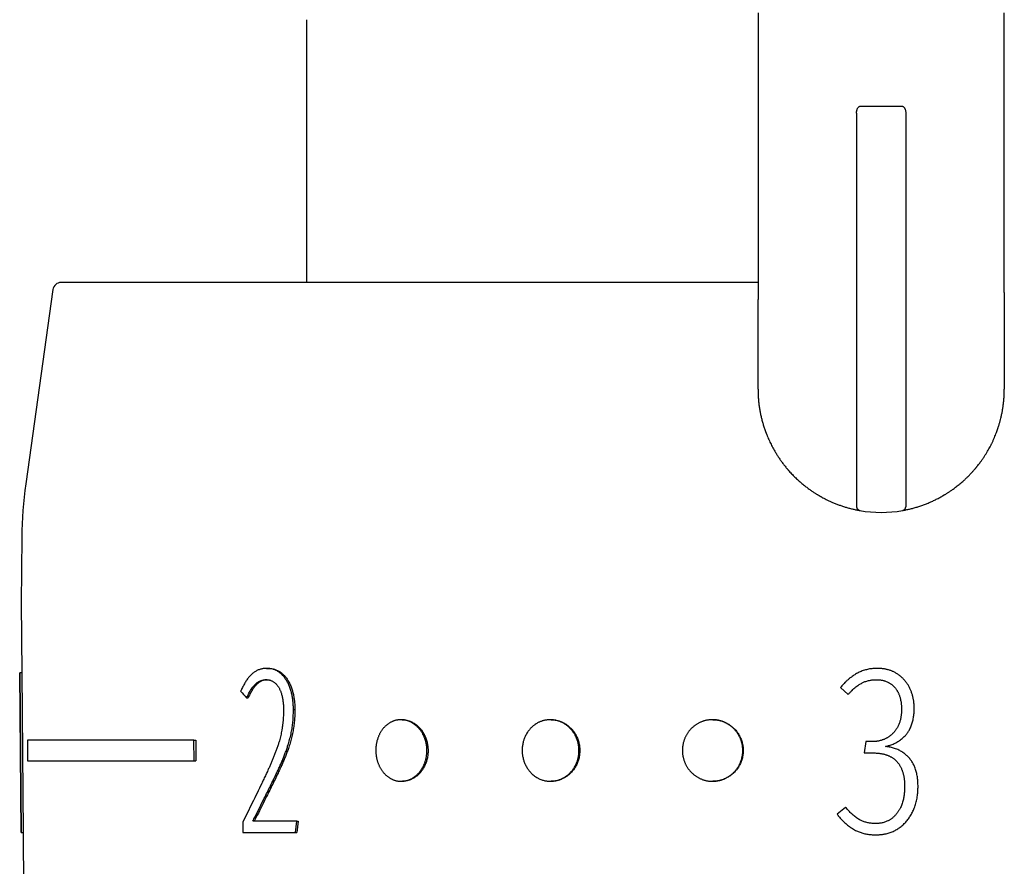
# Model space of a CAD drawing. Header units: millimetres. Extents: x 8 to 399, y 12 to 198.
# Tile 17 of 53: x 192 to 216, y 63 to 83. Entities that reach past the tile are written whole.
import ezdxf

# ---------------------------------------------------------------- set-up
doc = ezdxf.new("R2010")
doc.units = ezdxf.units.MM

msp = doc.modelspace()

# ---------------------------------------------------------------- linework, layer by layer
at = {"color": 7, "linetype": 'Continuous', "lineweight": 30}
for p, q in [((209.963, 83.316), (209.963, 76.505)), ((215.963, 76.505), (215.963, 83.316)), ((198.963, 83.149), (198.963, 76.749)), ((212.363, 80.869), (212.363, 80.6)), ((212.963, 81.039), (212.463, 81.039)), ((213.463, 81.039), (212.963, 81.039)), ((213.563, 80.869), (213.563, 80.6)), ((212.363, 80.6), (212.363, 76.557)), ((213.563, 80.6), (213.563, 76.557)), ((192.788, 76.577), (192.123, 71.846)), ((209.962, 76.749), (192.986, 76.749)), ((209.963, 74.149), (209.963, 76.338)), ((212.363, 76.37), (212.363, 71.394)), ((213.563, 76.37), (213.563, 71.394)), ((215.963, 76.338), (215.963, 74.149)), ((213.563, 71.293), (213.562, 71.285)), ((192.026, 70.541), (192.013, 68.949)), ((192.013, 68.949), (192.027, 67.241)), ((191.977, 67.241), (192.011, 63.349)), ((191.979, 67.241), (191.977, 67.241)), ((192.013, 63.349), (191.979, 67.241)), ((192.029, 67.241), (191.979, 67.241)), ((192.029, 67.241), (192.063, 63.349)), ((197.992, 67.349), (198.027, 67.349)), ((211.969, 66.883), (212.157, 66.716)), ((197.505, 66.63), (197.541, 66.63)), ((198.646, 66.349), (198.681, 66.349)), ((201.292, 66.099), (201.264, 66.099)), ((204.921, 66.099), (204.902, 66.099)), ((208.862, 66.099), (208.853, 66.099)), ((192.165, 65.599), (192.17, 65.099)), ((196.219, 65.599), (192.165, 65.599)), ((196.224, 65.099), (196.219, 65.599)), ((196.219, 65.599), (196.267, 65.599)), ((196.267, 65.599), (196.271, 65.099)), ((212.588, 65.566), (212.548, 65.29)), ((212.746, 65.566), (212.588, 65.566)), ((212.548, 65.29), (212.763, 65.29)), ((192.17, 65.099), (196.224, 65.099)), ((196.224, 65.099), (196.271, 65.099)), ((201.271, 64.599), (201.299, 64.599)), ((204.907, 64.599), (204.926, 64.599)), ((208.855, 64.599), (208.865, 64.599)), ((212.098, 63.964), (211.888, 63.799)), ((197.414, 63.608), (197.416, 63.349)), ((198.727, 63.625), (197.655, 63.625)), ((198.694, 63.349), (198.727, 63.625)), ((198.727, 63.625), (198.763, 63.625)), ((198.763, 63.625), (198.73, 63.349)), ((192.011, 63.349), (192.013, 63.349)), ((192.013, 63.349), (192.063, 63.349)), ((192.061, 63.349), (192.156, 52.464)), ((197.416, 63.349), (198.694, 63.349)), ((198.694, 63.349), (198.73, 63.349))]:
    msp.add_line(p, q, dxfattribs=at)
for centre, radius, start, end in [((192.986, 76.549), 0.2, 90, 172), ((202.026, 70.454), 10, 172, 179.5), ((212.463, 71.293), 0.1, 180, 191.6178), ((212.463, 71.293), 0.1, 211.4816, 260.0718), ((212.963, 74.149), 3, 260.0718, 279.9282)]:
    msp.add_arc(centre, radius, start, end, dxfattribs=at)
msp.add_ellipse((212.866, 66.114), major_axis=(20.289, -13.536), ratio=0.39307, start_param=4.136857, end_param=4.147132, dxfattribs=at)
for points, knots in [([(212.363, 80.869), (212.363, 80.875), (212.363, 80.886), (212.364, 80.902), (212.366, 80.918), (212.369, 80.934), (212.373, 80.948), (212.378, 80.967), (212.387, 80.988), (212.4, 81.01), (212.415, 81.027), (212.427, 81.035), (212.433, 81.039)], [0, 0, 0, 0, 0.088112, 0.173841, 0.257401, 0.339024, 0.418959, 0.49747, 0.645901, 0.776396, 0.892687, 1, 1, 1, 1]), ([(212.463, 81.039), (212.458, 81.039), (212.447, 81.039), (212.438, 81.039), (212.433, 81.039)], [0, 0, 0, 0, 0.492833, 1, 1, 1, 1]), ([(213.492, 81.039), (213.487, 81.039), (213.478, 81.039), (213.468, 81.039), (213.463, 81.039)], [0, 0, 0, 0, 0.507167, 1, 1, 1, 1]), ([(213.492, 81.039), (213.498, 81.035), (213.51, 81.028), (213.522, 81.014), (213.529, 81.002), (213.535, 80.994), (213.539, 80.984), (213.544, 80.974), (213.55, 80.957), (213.557, 80.934), (213.562, 80.902), (213.562, 80.881), (213.563, 80.869)], [0, 0, 0, 0, 0.106921, 0.222846, 0.273008, 0.325711, 0.381182, 0.439614, 0.501175, 0.659808, 0.825434, 1, 1, 1, 1]), ([(209.963, 76.505), (209.963, 76.491), (209.963, 76.464), (209.963, 76.422), (209.963, 76.38), (209.963, 76.352), (209.963, 76.338)], [0, 0, 0, 0, 0.250378, 0.500039, 0.74968, 1, 1, 1, 1]), ([(215.963, 76.505), (215.963, 76.491), (215.963, 76.464), (215.963, 76.422), (215.963, 76.38), (215.963, 76.352), (215.963, 76.338)], [0, 0, 0, 0, 0.250378, 0.500039, 0.74968, 1, 1, 1, 1]), ([(209.963, 74.149), (209.963, 74.118), (209.963, 74.055), (209.968, 73.96), (209.976, 73.865), (209.986, 73.769), (210, 73.673), (210.017, 73.578), (210.036, 73.485), (210.059, 73.394), (210.084, 73.303), (210.112, 73.212), (210.134, 73.148), (210.148, 73.11), (210.152, 73.099), (210.156, 73.088), (210.161, 73.077), (210.165, 73.066), (210.169, 73.054), (210.181, 73.026), (210.199, 72.981), (210.226, 72.92), (210.252, 72.863), (210.28, 72.807), (210.308, 72.751), (210.338, 72.695), (210.373, 72.635), (210.412, 72.57), (210.456, 72.5), (210.503, 72.43), (210.554, 72.36), (210.608, 72.289), (210.649, 72.239), (210.674, 72.21), (210.682, 72.201), (210.689, 72.192), (210.697, 72.183), (210.705, 72.174), (210.713, 72.165), (210.732, 72.143), (210.761, 72.111), (210.8, 72.07), (210.839, 72.03), (210.88, 71.99), (210.923, 71.949), (210.965, 71.911), (211.008, 71.873), (211.05, 71.838), (211.091, 71.805), (211.13, 71.774), (211.169, 71.745), (211.206, 71.717), (211.242, 71.691), (211.277, 71.668), (211.309, 71.646), (211.339, 71.627), (211.366, 71.61), (211.39, 71.594), (211.412, 71.581), (211.432, 71.569), (211.449, 71.559), (211.461, 71.552), (211.469, 71.547), (211.474, 71.545), (211.478, 71.542), (211.483, 71.54), (211.487, 71.537), (211.491, 71.535), (211.502, 71.529), (211.526, 71.515), (211.574, 71.49), (211.637, 71.458), (211.709, 71.423), (211.782, 71.391), (211.86, 71.359), (211.941, 71.328), (212.024, 71.3), (212.108, 71.273), (212.194, 71.249), (212.278, 71.228), (212.362, 71.21), (212.418, 71.199), (212.445, 71.194)], [0, 0, 0, 0, 0.022416, 0.045022, 0.067817, 0.090802, 0.113977, 0.137343, 0.159548, 0.181923, 0.204468, 0.227183, 0.250068, 0.252864, 0.255681, 0.258518, 0.261376, 0.264254, 0.267152, 0.270071, 0.286489, 0.30167, 0.317344, 0.331754, 0.346557, 0.361752, 0.37734, 0.396409, 0.416035, 0.436216, 0.456955, 0.47825, 0.500101, 0.502982, 0.505847, 0.508696, 0.511529, 0.514346, 0.517148, 0.519933, 0.534968, 0.547986, 0.560619, 0.575159, 0.589154, 0.602606, 0.616415, 0.6296, 0.64216, 0.654096, 0.665408, 0.676723, 0.687335, 0.697246, 0.706454, 0.714959, 0.722762, 0.729476, 0.735566, 0.741031, 0.745872, 0.750089, 0.751297, 0.752503, 0.753709, 0.754914, 0.756118, 0.757322, 0.758524, 0.765119, 0.776824, 0.797499, 0.815713, 0.833696, 0.854802, 0.87558, 0.896029, 0.917575, 0.938746, 0.95954, 0.979958, 1, 1, 1, 1]), ([(213.48, 71.194), (213.509, 71.2), (213.568, 71.211), (213.657, 71.23), (213.747, 71.253), (213.838, 71.279), (213.929, 71.309), (214.02, 71.341), (214.109, 71.377), (214.197, 71.415), (214.285, 71.456), (214.373, 71.501), (214.431, 71.533), (214.461, 71.551), (214.463, 71.551), (214.464, 71.552), (214.465, 71.553), (214.467, 71.554), (214.468, 71.554), (214.471, 71.556), (214.48, 71.561), (214.493, 71.569), (214.508, 71.578), (214.526, 71.589), (214.546, 71.602), (214.57, 71.616), (214.595, 71.633), (214.623, 71.651), (214.654, 71.672), (214.687, 71.694), (214.721, 71.719), (214.758, 71.746), (214.797, 71.776), (214.839, 71.809), (214.883, 71.844), (214.928, 71.882), (214.974, 71.924), (215.021, 71.967), (215.068, 72.012), (215.115, 72.059), (215.163, 72.11), (215.211, 72.163), (215.245, 72.202), (215.265, 72.227), (215.272, 72.234), (215.278, 72.242), (215.284, 72.249), (215.29, 72.257), (215.297, 72.265), (215.312, 72.284), (215.334, 72.312), (215.364, 72.351), (215.398, 72.398), (215.438, 72.454), (215.48, 72.518), (215.518, 72.578), (215.553, 72.636), (215.585, 72.692), (215.617, 72.752), (215.649, 72.814), (215.68, 72.878), (215.709, 72.941), (215.735, 73.003), (215.759, 73.063), (215.776, 73.107), (215.786, 73.136), (215.791, 73.15), (215.796, 73.165), (215.801, 73.179), (215.806, 73.194), (215.811, 73.208), (215.823, 73.245), (215.84, 73.3), (215.861, 73.374), (215.88, 73.45), (215.898, 73.531), (215.915, 73.616), (215.929, 73.702), (215.942, 73.791), (215.951, 73.881), (215.958, 73.971), (215.962, 74.06), (215.962, 74.12), (215.963, 74.149)], [0, 0, 0, 0, 0.0212705, 0.0429633, 0.0650787, 0.0876169, 0.1105781, 0.1339625, 0.1563984, 0.1792109, 0.2023999, 0.2259656, 0.2499083, 0.2502598, 0.2506163, 0.2509778, 0.2513442, 0.2517157, 0.2520922, 0.2524736, 0.2546609, 0.2589421, 0.2631715, 0.2677847, 0.2737771, 0.2803134, 0.2873936, 0.2955831, 0.3043971, 0.3138355, 0.3238984, 0.3345856, 0.3466029, 0.3593225, 0.3727446, 0.386869, 0.4016958, 0.417225, 0.4325102, 0.4484198, 0.4649538, 0.4821121, 0.4998949, 0.5022663, 0.5046313, 0.5069899, 0.509342, 0.5116878, 0.5140271, 0.51636, 0.5290764, 0.5402664, 0.5513018, 0.5706229, 0.5894511, 0.6058456, 0.6218471, 0.6374557, 0.6526713, 0.6702728, 0.6873175, 0.7038054, 0.7197367, 0.7351113, 0.7499293, 0.7535948, 0.757256, 0.7609129, 0.7645654, 0.7682135, 0.7718573, 0.7754967, 0.7954352, 0.8131265, 0.8307131, 0.8515129, 0.8721646, 0.8926685, 0.9144729, 0.9361081, 0.9575741, 0.9788713, 1, 1, 1, 1]), ([(212.363, 71.394), (212.363, 71.388), (212.363, 71.375), (212.363, 71.356), (212.363, 71.338), (212.363, 71.325), (212.363, 71.316), (212.363, 71.31), (212.363, 71.304), (212.363, 71.3), (212.363, 71.297), (212.363, 71.295), (212.363, 71.293), (212.363, 71.293), (212.363, 71.293)], [0, 0, 0, 0, 0.126499, 0.248643, 0.371262, 0.49913, 0.563678, 0.626354, 0.68779, 0.748656, 0.80964, 0.871427, 0.934676, 1, 1, 1, 1]), ([(212.363, 71.285), (212.363, 71.283), (212.363, 71.279), (212.365, 71.273), (212.366, 71.269), (212.367, 71.266), (212.368, 71.263), (212.368, 71.26), (212.37, 71.257), (212.371, 71.253), (212.374, 71.247), (212.378, 71.24), (212.384, 71.231), (212.392, 71.222), (212.401, 71.215), (212.409, 71.209), (212.419, 71.204), (212.431, 71.198), (212.44, 71.196), (212.445, 71.195)], [0, 0, 0, 0, 0.07577, 0.13694, 0.183407, 0.202115, 0.219098, 0.241923, 0.267445, 0.295548, 0.343635, 0.399996, 0.486495, 0.572589, 0.655851, 0.718842, 0.797207, 0.89175, 1, 1, 1, 1]), ([(213.48, 71.195), (213.484, 71.196), (213.492, 71.198), (213.504, 71.203), (213.514, 71.208), (213.523, 71.214), (213.532, 71.221), (213.54, 71.23), (213.547, 71.239), (213.551, 71.247), (213.554, 71.253), (213.555, 71.257), (213.556, 71.26), (213.557, 71.263), (213.558, 71.265), (213.559, 71.269), (213.56, 71.273), (213.562, 71.279), (213.562, 71.283), (213.562, 71.285)], [0, 0, 0, 0, 0.095776, 0.183432, 0.261313, 0.32991, 0.419552, 0.508303, 0.594586, 0.65114, 0.699658, 0.728191, 0.754245, 0.777622, 0.794721, 0.813431, 0.860026, 0.92206, 1, 1, 1, 1]), ([(213.563, 71.394), (213.563, 71.388), (213.563, 71.375), (213.563, 71.356), (213.563, 71.338), (213.563, 71.323), (213.563, 71.309), (213.563, 71.3), (213.563, 71.294), (213.563, 71.293), (213.563, 71.293)], [0, 0, 0, 0, 0.126267, 0.248305, 0.370921, 0.498856, 0.626086, 0.748397, 0.87124, 1, 1, 1, 1]), ([(197.992, 67.349), (197.982, 67.349), (197.963, 67.348), (197.935, 67.346), (197.907, 67.343), (197.876, 67.338), (197.842, 67.329), (197.807, 67.318), (197.772, 67.303), (197.738, 67.285), (197.705, 67.265), (197.672, 67.242), (197.641, 67.217), (197.611, 67.188), (197.582, 67.158), (197.554, 67.126), (197.527, 67.091), (197.501, 67.054), (197.475, 67.015), (197.45, 66.972), (197.426, 66.928), (197.403, 66.883), (197.381, 66.837), (197.367, 66.807), (197.359, 66.791)], [0, 0, 0, 0, 0.035947, 0.071908, 0.107845, 0.14376, 0.190058, 0.236501, 0.28302, 0.329541, 0.375989, 0.42229, 0.468417, 0.514649, 0.560956, 0.607292, 0.653586, 0.699756, 0.74972, 0.799716, 0.84977, 0.899869, 0.949968, 1, 1, 1, 1]), ([(198.646, 66.349), (198.646, 66.366), (198.645, 66.399), (198.643, 66.449), (198.64, 66.498), (198.635, 66.548), (198.63, 66.597), (198.622, 66.645), (198.613, 66.694), (198.602, 66.742), (198.59, 66.79), (198.576, 66.837), (198.56, 66.883), (198.543, 66.926), (198.524, 66.967), (198.504, 67.007), (198.483, 67.045), (198.46, 67.081), (198.436, 67.116), (198.411, 67.149), (198.383, 67.18), (198.355, 67.208), (198.325, 67.234), (198.295, 67.257), (198.263, 67.278), (198.229, 67.296), (198.194, 67.312), (198.158, 67.325), (198.122, 67.335), (198.088, 67.342), (198.055, 67.346), (198.023, 67.348), (198.002, 67.349), (197.992, 67.349)], [0, 0, 0, 0, 0.032732, 0.065464, 0.098176, 0.130655, 0.163159, 0.19565, 0.228112, 0.261608, 0.295144, 0.328667, 0.362146, 0.393612, 0.42517, 0.456769, 0.488363, 0.519909, 0.551367, 0.583031, 0.614818, 0.646673, 0.678535, 0.710338, 0.742014, 0.775886, 0.809844, 0.843838, 0.877809, 0.911691, 0.941115, 0.970557, 1, 1, 1, 1]), ([(198.027, 67.349), (198.039, 67.349), (198.062, 67.348), (198.097, 67.346), (198.132, 67.341), (198.167, 67.333), (198.202, 67.322), (198.237, 67.309), (198.271, 67.293), (198.305, 67.274), (198.337, 67.252), (198.367, 67.228), (198.397, 67.202), (198.425, 67.173), (198.452, 67.141), (198.478, 67.108), (198.502, 67.071), (198.526, 67.032), (198.549, 66.99), (198.569, 66.946), (198.588, 66.901), (198.605, 66.854), (198.62, 66.807), (198.634, 66.759), (198.645, 66.71), (198.655, 66.66), (198.663, 66.61), (198.67, 66.559), (198.675, 66.507), (198.678, 66.454), (198.68, 66.402), (198.681, 66.367), (198.681, 66.349)], [0, 0, 0, 0, 0.032747, 0.065495, 0.098215, 0.131201, 0.164305, 0.197458, 0.230598, 0.263672, 0.296638, 0.328496, 0.360477, 0.392524, 0.424576, 0.456566, 0.48843, 0.522556, 0.556765, 0.590997, 0.625197, 0.659315, 0.692985, 0.726722, 0.76051, 0.794316, 0.828096, 0.861794, 0.896323, 0.930877, 0.965448, 1, 1, 1, 1]), ([(212.863, 67.349), (212.845, 67.349), (212.811, 67.347), (212.758, 67.344), (212.706, 67.339), (212.655, 67.33), (212.603, 67.318), (212.553, 67.304), (212.503, 67.287), (212.454, 67.267), (212.407, 67.245), (212.362, 67.221), (212.319, 67.196), (212.277, 67.168), (212.231, 67.135), (212.181, 67.097), (212.129, 67.052), (212.083, 67.007), (212.042, 66.965), (212.005, 66.924), (211.981, 66.897), (211.969, 66.883)], [0, 0, 0, 0, 0.050097, 0.100192, 0.150248, 0.200441, 0.250772, 0.301187, 0.351617, 0.401985, 0.452203, 0.500391, 0.548629, 0.596885, 0.645096, 0.711183, 0.777314, 0.843405, 0.895592, 0.947795, 1, 1, 1, 1]), ([(213.767, 66.369), (213.767, 66.394), (213.766, 66.431), (213.763, 66.481), (213.759, 66.519), (213.755, 66.556), (213.749, 66.593), (213.742, 66.63), (213.733, 66.667), (213.723, 66.704), (213.711, 66.74), (213.699, 66.776), (213.685, 66.812), (213.671, 66.846), (213.654, 66.88), (213.636, 66.913), (213.617, 66.945), (213.596, 66.977), (213.574, 67.008), (213.551, 67.038), (213.526, 67.068), (213.501, 67.095), (213.475, 67.122), (213.447, 67.147), (213.418, 67.171), (213.388, 67.194), (213.356, 67.216), (213.323, 67.236), (213.29, 67.254), (213.258, 67.27), (213.227, 67.284), (213.195, 67.296), (213.162, 67.307), (213.128, 67.317), (213.094, 67.325), (213.059, 67.332), (213.025, 67.338), (212.993, 67.342), (212.956, 67.346), (212.913, 67.348), (212.879, 67.349), (212.863, 67.349)], [0, 0, 0, 0, 0.0499575, 0.0749572, 0.0999765, 0.1249735, 0.1499698, 0.1750967, 0.2002235, 0.2257368, 0.2512514, 0.2768766, 0.3024998, 0.3272434, 0.3519864, 0.376923, 0.4018604, 0.427326, 0.4527919, 0.4784187, 0.5040444, 0.5287855, 0.5535269, 0.5784526, 0.6033768, 0.6289772, 0.6545781, 0.6804306, 0.7062841, 0.7290815, 0.7518771, 0.7748728, 0.7978694, 0.8214063, 0.8449454, 0.868609, 0.8922726, 0.9128864, 0.9335249, 0.9667392, 1, 1, 1, 1]), ([(197.505, 66.63), (197.512, 66.643), (197.524, 66.668), (197.543, 66.706), (197.564, 66.747), (197.589, 66.791), (197.618, 66.836), (197.646, 66.877), (197.672, 66.912), (197.698, 66.942), (197.725, 66.969), (197.752, 66.993), (197.779, 67.013), (197.805, 67.029), (197.832, 67.042), (197.86, 67.054), (197.888, 67.062), (197.914, 67.068), (197.939, 67.071), (197.962, 67.073), (197.978, 67.074), (197.985, 67.074)], [0, 0, 0, 0, 0.054259, 0.108518, 0.16276, 0.234511, 0.306295, 0.378035, 0.433567, 0.489197, 0.544798, 0.60029, 0.647681, 0.695268, 0.742965, 0.790673, 0.838286, 0.885694, 0.923782, 0.961891, 1, 1, 1, 1]), ([(198.003, 67.073), (198, 67.073), (197.99, 67.072), (197.971, 67.071), (197.947, 67.067), (197.92, 67.061), (197.892, 67.052), (197.862, 67.04), (197.833, 67.024), (197.805, 67.006), (197.777, 66.984), (197.75, 66.959), (197.724, 66.93), (197.699, 66.9), (197.675, 66.867), (197.652, 66.833), (197.629, 66.797), (197.606, 66.758), (197.584, 66.716), (197.562, 66.673), (197.548, 66.644), (197.541, 66.63)], [0, 0, 0, 0, 0.0112136, 0.0532924, 0.0953241, 0.1373101, 0.1904846, 0.2438572, 0.2972777, 0.3506135, 0.4037571, 0.4604964, 0.5173489, 0.5743361, 0.631409, 0.6884597, 0.7453314, 0.8089603, 0.8726256, 0.9363248, 1, 1, 1, 1]), ([(197.985, 67.074), (197.993, 67.074), (198.007, 67.073), (198.029, 67.071), (198.051, 67.068), (198.074, 67.063), (198.097, 67.055), (198.122, 67.045), (198.146, 67.032), (198.169, 67.017), (198.192, 67), (198.213, 66.981), (198.233, 66.96), (198.252, 66.937), (198.27, 66.912), (198.287, 66.886), (198.303, 66.858), (198.317, 66.829), (198.33, 66.799), (198.342, 66.768), (198.353, 66.733), (198.364, 66.696), (198.374, 66.655), (198.382, 66.613), (198.389, 66.571), (198.394, 66.529), (198.398, 66.485), (198.402, 66.44), (198.403, 66.393), (198.404, 66.362), (198.404, 66.346)], [0, 0, 0, 0, 0.02956, 0.05914, 0.088687, 0.118202, 0.152349, 0.18662, 0.220932, 0.2552, 0.289344, 0.322545, 0.355855, 0.389234, 0.422602, 0.455853, 0.489074, 0.522376, 0.555741, 0.589111, 0.622389, 0.663007, 0.703708, 0.744502, 0.785353, 0.826185, 0.866891, 0.911246, 0.955624, 1, 1, 1, 1]), ([(212.157, 66.716), (212.173, 66.733), (212.204, 66.766), (212.251, 66.813), (212.299, 66.857), (212.348, 66.897), (212.392, 66.929), (212.43, 66.955), (212.463, 66.975), (212.497, 66.994), (212.532, 67.011), (212.57, 67.027), (212.611, 67.041), (212.655, 67.053), (212.696, 67.062), (212.734, 67.068), (212.769, 67.071), (212.804, 67.073), (212.827, 67.074), (212.839, 67.074)], [0, 0, 0, 0, 0.086753, 0.17355, 0.252003, 0.330497, 0.40893, 0.457572, 0.50631, 0.555038, 0.603694, 0.652266, 0.709193, 0.766187, 0.823149, 0.867305, 0.911515, 0.955775, 1, 1, 1, 1]), ([(212.839, 67.074), (212.849, 67.074), (212.87, 67.074), (212.901, 67.072), (212.932, 67.069), (212.963, 67.065), (212.994, 67.059), (213.024, 67.052), (213.055, 67.043), (213.089, 67.029), (213.121, 67.016), (213.149, 67.001), (213.17, 66.989), (213.19, 66.976), (213.21, 66.962), (213.229, 66.947), (213.248, 66.932), (213.265, 66.916), (213.282, 66.898), (213.301, 66.876), (213.32, 66.852), (213.336, 66.829), (213.35, 66.807), (213.362, 66.787), (213.373, 66.766), (213.385, 66.742), (213.397, 66.716), (213.408, 66.686), (213.418, 66.658), (213.425, 66.632), (213.434, 66.596), (213.442, 66.558), (213.449, 66.516), (213.452, 66.485), (213.455, 66.453), (213.457, 66.411), (213.458, 66.379), (213.458, 66.358)], [0, 0, 0, 0, 0.0287657, 0.0576146, 0.0864564, 0.1154533, 0.1448275, 0.1743801, 0.2039249, 0.2337234, 0.2777528, 0.2999039, 0.3220539, 0.3447224, 0.3673908, 0.3902713, 0.413152, 0.4343201, 0.4554885, 0.4841975, 0.5129304, 0.5416466, 0.5635289, 0.5854106, 0.6074554, 0.6295014, 0.6592721, 0.6890554, 0.7188179, 0.7414454, 0.764075, 0.8225028, 0.8518334, 0.8811637, 0.910837, 0.940512, 1, 1, 1, 1]), ([(198.404, 66.346), (198.404, 66.325), (198.404, 66.284), (198.402, 66.221), (198.399, 66.153), (198.394, 66.079), (198.386, 65.999), (198.375, 65.919), (198.363, 65.845), (198.35, 65.777), (198.336, 65.713), (198.321, 65.65), (198.304, 65.588), (198.283, 65.518), (198.257, 65.441), (198.228, 65.356), (198.196, 65.272), (198.164, 65.19), (198.13, 65.108), (198.096, 65.027), (198.06, 64.947), (198.02, 64.858), (197.975, 64.761), (197.924, 64.654), (197.852, 64.504), (197.759, 64.311), (197.644, 64.075), (197.529, 63.841), (197.453, 63.686), (197.414, 63.608)], [0, 0, 0, 0, 0.019768, 0.039535, 0.059297, 0.084944, 0.110614, 0.136287, 0.161938, 0.183055, 0.204191, 0.225334, 0.246473, 0.267593, 0.297697, 0.327812, 0.35793, 0.388039, 0.418305, 0.448572, 0.478452, 0.508333, 0.549403, 0.590475, 0.631547, 0.723657, 0.815771, 0.907887, 1, 1, 1, 1]), ([(197.655, 63.625), (197.674, 63.662), (197.73, 63.774), (197.823, 63.961), (197.924, 64.161), (198.011, 64.337), (198.086, 64.489), (198.15, 64.621), (198.205, 64.733), (198.249, 64.825), (198.293, 64.918), (198.335, 65.012), (198.375, 65.105), (198.413, 65.198), (198.448, 65.289), (198.482, 65.382), (198.51, 65.467), (198.534, 65.544), (198.553, 65.613), (198.571, 65.682), (198.587, 65.752), (198.6, 65.82), (198.612, 65.887), (198.621, 65.951), (198.629, 66.016), (198.636, 66.082), (198.64, 66.148), (198.643, 66.215), (198.645, 66.282), (198.646, 66.327), (198.646, 66.349)], [0, 0, 0, 0, 0.04455, 0.133653, 0.222756, 0.282161, 0.341568, 0.400974, 0.436638, 0.472311, 0.50798, 0.543638, 0.57929, 0.61257, 0.64586, 0.679143, 0.712412, 0.735918, 0.759443, 0.782972, 0.806492, 0.829993, 0.85106, 0.87214, 0.893218, 0.914285, 0.935703, 0.957131, 0.978569, 1, 1, 1, 1]), ([(198.681, 66.349), (198.681, 66.326), (198.68, 66.28), (198.679, 66.21), (198.675, 66.14), (198.67, 66.071), (198.663, 66.001), (198.654, 65.932), (198.643, 65.863), (198.631, 65.794), (198.616, 65.725), (198.6, 65.658), (198.583, 65.592), (198.564, 65.527), (198.544, 65.463), (198.519, 65.388), (198.488, 65.3), (198.45, 65.202), (198.41, 65.105), (198.369, 65.009), (198.323, 64.907), (198.272, 64.799), (198.211, 64.671), (198.142, 64.531), (198.068, 64.379), (197.984, 64.211), (197.892, 64.027), (197.791, 63.825), (197.724, 63.692), (197.69, 63.625)], [0, 0, 0, 0, 0.022277, 0.044553, 0.066897, 0.089256, 0.111614, 0.133957, 0.156767, 0.179592, 0.202417, 0.22523, 0.247549, 0.269878, 0.29221, 0.314533, 0.350261, 0.386005, 0.42176, 0.457514, 0.49325, 0.537807, 0.582365, 0.641769, 0.701174, 0.760576, 0.840384, 0.920193, 1, 1, 1, 1]), ([(213.458, 66.358), (213.458, 66.34), (213.457, 66.305), (213.455, 66.257), (213.451, 66.214), (213.446, 66.175), (213.439, 66.137), (213.431, 66.099), (213.421, 66.06), (213.409, 66.022), (213.395, 65.985), (213.38, 65.952), (213.366, 65.924), (213.353, 65.9), (213.339, 65.877), (213.324, 65.854), (213.308, 65.831), (213.29, 65.81), (213.271, 65.789), (213.252, 65.769), (213.232, 65.75), (213.212, 65.732), (213.19, 65.715), (213.169, 65.698), (213.146, 65.682), (213.123, 65.667), (213.099, 65.653), (213.073, 65.64), (213.047, 65.627), (213.019, 65.615), (212.991, 65.605), (212.964, 65.596), (212.937, 65.589), (212.911, 65.583), (212.885, 65.577), (212.859, 65.573), (212.826, 65.569), (212.789, 65.567), (212.76, 65.566), (212.746, 65.566)], [0, 0, 0, 0, 0.043969, 0.087959, 0.120111, 0.152376, 0.184641, 0.217389, 0.250135, 0.283477, 0.316818, 0.350422, 0.373005, 0.395587, 0.418308, 0.441029, 0.464269, 0.487508, 0.510954, 0.534401, 0.556988, 0.579574, 0.60229, 0.625006, 0.648118, 0.671229, 0.694487, 0.717743, 0.742569, 0.767521, 0.792475, 0.817549, 0.839537, 0.861602, 0.883667, 0.905813, 0.929295, 0.964641, 1, 1, 1, 1]), ([(213.067, 65.447), (213.08, 65.45), (213.106, 65.456), (213.144, 65.467), (213.186, 65.48), (213.23, 65.496), (213.277, 65.517), (213.323, 65.539), (213.368, 65.564), (213.411, 65.592), (213.452, 65.622), (213.491, 65.655), (213.527, 65.689), (213.559, 65.723), (213.586, 65.756), (213.61, 65.787), (213.631, 65.82), (213.654, 65.857), (213.675, 65.9), (213.696, 65.948), (213.714, 65.996), (213.729, 66.046), (213.741, 66.098), (213.75, 66.151), (213.758, 66.205), (213.763, 66.259), (213.766, 66.314), (213.767, 66.351), (213.767, 66.369)], [0, 0, 0, 0, 0.031392, 0.062784, 0.094163, 0.134461, 0.174898, 0.215384, 0.255846, 0.296225, 0.336485, 0.376103, 0.415758, 0.455376, 0.486255, 0.517177, 0.548096, 0.578969, 0.619904, 0.66095, 0.702045, 0.743113, 0.784066, 0.827208, 0.870397, 0.913617, 0.956834, 1, 1, 1, 1]), ([(201.897, 65.349), (201.897, 65.339), (201.897, 65.318), (201.896, 65.287), (201.893, 65.256), (201.889, 65.225), (201.884, 65.194), (201.878, 65.163), (201.871, 65.132), (201.863, 65.102), (201.854, 65.072), (201.844, 65.043), (201.832, 65.015), (201.82, 64.987), (201.807, 64.96), (201.792, 64.933), (201.777, 64.906), (201.761, 64.881), (201.744, 64.857), (201.726, 64.834), (201.708, 64.812), (201.688, 64.79), (201.668, 64.769), (201.647, 64.75), (201.625, 64.731), (201.603, 64.714), (201.581, 64.697), (201.558, 64.683), (201.534, 64.669), (201.51, 64.656), (201.485, 64.645), (201.46, 64.634), (201.434, 64.625), (201.409, 64.618), (201.383, 64.611), (201.357, 64.606), (201.331, 64.603), (201.305, 64.6), (201.279, 64.599), (201.252, 64.599), (201.226, 64.601), (201.2, 64.604), (201.174, 64.608), (201.148, 64.614), (201.123, 64.621), (201.098, 64.629), (201.073, 64.638), (201.048, 64.649), (201.024, 64.661), (201, 64.675), (200.977, 64.689), (200.955, 64.704), (200.933, 64.721), (200.911, 64.739), (200.89, 64.758), (200.87, 64.778), (200.85, 64.799), (200.832, 64.821), (200.814, 64.844), (200.797, 64.867), (200.781, 64.892), (200.765, 64.917), (200.751, 64.944), (200.737, 64.971), (200.724, 64.999), (200.713, 65.027), (200.702, 65.056), (200.693, 65.085), (200.684, 65.115), (200.676, 65.145), (200.67, 65.175), (200.664, 65.207), (200.659, 65.238), (200.656, 65.273), (200.653, 65.31), (200.652, 65.346), (200.653, 65.38), (200.654, 65.412), (200.656, 65.443), (200.66, 65.474), (200.665, 65.505), (200.67, 65.536), (200.677, 65.567), (200.685, 65.597), (200.694, 65.627), (200.704, 65.655), (200.714, 65.684), (200.726, 65.712), (200.739, 65.739), (200.753, 65.766), (200.768, 65.792), (200.783, 65.818), (200.799, 65.842), (200.816, 65.865), (200.834, 65.887), (200.853, 65.909), (200.872, 65.929), (200.893, 65.949), (200.914, 65.968), (200.936, 65.985), (200.958, 66.001), (200.98, 66.016), (201.003, 66.03), (201.027, 66.043), (201.051, 66.054), (201.076, 66.064), (201.102, 66.074), (201.127, 66.081), (201.153, 66.087), (201.178, 66.092), (201.204, 66.096), (201.23, 66.098), (201.256, 66.1), (201.283, 66.099), (201.309, 66.098), (201.336, 66.095), (201.362, 66.09), (201.387, 66.085), (201.413, 66.078), (201.438, 66.07), (201.463, 66.06), (201.489, 66.05), (201.513, 66.037), (201.538, 66.024), (201.561, 66.01), (201.584, 65.994), (201.607, 65.978), (201.629, 65.96), (201.65, 65.941), (201.671, 65.921), (201.691, 65.9), (201.711, 65.878), (201.729, 65.855), (201.747, 65.831), (201.763, 65.807), (201.779, 65.782), (201.794, 65.755), (201.809, 65.728), (201.822, 65.7), (201.834, 65.672), (201.845, 65.643), (201.855, 65.614), (201.864, 65.585), (201.872, 65.554), (201.879, 65.524), (201.885, 65.492), (201.89, 65.461), (201.894, 65.426), (201.897, 65.389), (201.897, 65.363), (201.897, 65.349)], [0, 0, 0, 0, 0.0065832, 0.0131776, 0.0198065, 0.0264469, 0.0332197, 0.0400048, 0.0468274, 0.0536626, 0.0602457, 0.0668402, 0.0735231, 0.0802059, 0.0869365, 0.0936671, 0.1004895, 0.1073245, 0.1139095, 0.1205058, 0.1271905, 0.1338751, 0.1406076, 0.14734, 0.1541643, 0.1610011, 0.1675883, 0.1741868, 0.1808197, 0.1874642, 0.1942412, 0.2010305, 0.2078573, 0.2146967, 0.2212827, 0.22788, 0.2345658, 0.2412516, 0.2479852, 0.2547188, 0.2615444, 0.2683826, 0.2749668, 0.2815623, 0.2882462, 0.2949301, 0.3016618, 0.3083934, 0.315217, 0.3220531, 0.3286383, 0.3352348, 0.3419198, 0.3486047, 0.3553374, 0.36207, 0.3688946, 0.3757317, 0.3823188, 0.3889173, 0.3956042, 0.4022912, 0.4090259, 0.4157607, 0.4225874, 0.4294268, 0.4360128, 0.4426101, 0.449296, 0.4559818, 0.4627155, 0.4694492, 0.4762749, 0.4831132, 0.4915282, 0.4999669, 0.5065526, 0.5131497, 0.5198352, 0.5265208, 0.5332542, 0.5399875, 0.5468129, 0.5536508, 0.5602365, 0.5668336, 0.573519, 0.5802044, 0.5869375, 0.5936707, 0.6004957, 0.6073332, 0.6139221, 0.6205224, 0.627157, 0.6338032, 0.6405819, 0.6473728, 0.6542013, 0.6610424, 0.6676318, 0.6742327, 0.6808679, 0.6875147, 0.6942942, 0.7010861, 0.7079155, 0.7147576, 0.721342, 0.7279378, 0.7346222, 0.7413065, 0.7480387, 0.7547708, 0.761595, 0.7684319, 0.7750122, 0.7816038, 0.7882837, 0.7949637, 0.8016914, 0.808419, 0.8152385, 0.8220704, 0.8286531, 0.835247, 0.8419292, 0.8486114, 0.8553413, 0.8620711, 0.8688927, 0.8757268, 0.8823151, 0.8889147, 0.8955486, 0.9021941, 0.908972, 0.9157623, 0.9225899, 0.9294302, 0.93602, 0.9426212, 0.9492567, 0.9559038, 0.9626837, 0.9694758, 0.9763055, 0.9831478, 0.9915621, 1, 1, 1, 1]), ([(201.292, 66.099), (201.302, 66.099), (201.326, 66.099), (201.364, 66.095), (201.405, 66.087), (201.447, 66.076), (201.487, 66.062), (201.527, 66.045), (201.566, 66.024), (201.604, 66.001), (201.64, 65.974), (201.675, 65.944), (201.708, 65.912), (201.739, 65.878), (201.768, 65.841), (201.795, 65.801), (201.82, 65.76), (201.843, 65.716), (201.863, 65.671), (201.88, 65.625), (201.895, 65.577), (201.906, 65.528), (201.916, 65.479), (201.921, 65.432), (201.925, 65.389), (201.925, 65.363), (201.925, 65.349)], [0, 0, 0, 0, 0.030952, 0.07379, 0.1166, 0.159555, 0.202561, 0.245517, 0.288326, 0.33115, 0.37412, 0.41714, 0.46011, 0.502934, 0.545796, 0.588804, 0.631862, 0.674869, 0.717731, 0.760604, 0.803623, 0.846692, 0.889712, 0.932584, 0.966292, 1, 1, 1, 1]), ([(205.602, 65.349), (205.602, 65.334), (205.601, 65.303), (205.598, 65.261), (205.593, 65.225), (205.587, 65.194), (205.581, 65.163), (205.573, 65.132), (205.563, 65.098), (205.55, 65.062), (205.534, 65.024), (205.515, 64.985), (205.494, 64.946), (205.471, 64.911), (205.448, 64.878), (205.425, 64.849), (205.398, 64.819), (205.369, 64.789), (205.336, 64.759), (205.304, 64.734), (205.272, 64.711), (205.238, 64.69), (205.203, 64.671), (205.172, 64.656), (205.145, 64.645), (205.117, 64.634), (205.088, 64.625), (205.057, 64.617), (205.022, 64.609), (204.983, 64.604), (204.943, 64.6), (204.901, 64.599), (204.861, 64.601), (204.824, 64.604), (204.789, 64.61), (204.751, 64.618), (204.712, 64.629), (204.672, 64.643), (204.636, 64.659), (204.602, 64.676), (204.571, 64.694), (204.538, 64.715), (204.504, 64.74), (204.471, 64.767), (204.441, 64.795), (204.415, 64.824), (204.39, 64.852), (204.366, 64.884), (204.342, 64.919), (204.319, 64.957), (204.299, 64.994), (204.283, 65.03), (204.268, 65.066), (204.255, 65.105), (204.243, 65.147), (204.233, 65.191), (204.225, 65.233), (204.221, 65.273), (204.218, 65.31), (204.217, 65.35), (204.218, 65.391), (204.221, 65.433), (204.226, 65.476), (204.234, 65.521), (204.244, 65.562), (204.255, 65.601), (204.268, 65.637), (204.283, 65.675), (204.301, 65.714), (204.323, 65.753), (204.344, 65.788), (204.368, 65.822), (204.392, 65.854), (204.419, 65.884), (204.443, 65.909), (204.465, 65.929), (204.488, 65.949), (204.512, 65.968), (204.54, 65.988), (204.573, 66.009), (204.607, 66.028), (204.638, 66.043), (204.665, 66.054), (204.693, 66.064), (204.721, 66.074), (204.753, 66.082), (204.788, 66.089), (204.826, 66.095), (204.866, 66.099), (204.908, 66.1), (204.948, 66.098), (204.985, 66.094), (205.02, 66.089), (205.058, 66.08), (205.096, 66.07), (205.133, 66.057), (205.17, 66.042), (205.206, 66.024), (205.241, 66.005), (205.274, 65.983), (205.307, 65.96), (205.338, 65.935), (205.368, 65.907), (205.398, 65.877), (205.427, 65.843), (205.452, 65.811), (205.472, 65.782), (205.489, 65.755), (205.505, 65.728), (205.52, 65.7), (205.535, 65.667), (205.551, 65.629), (205.565, 65.589), (205.575, 65.554), (205.582, 65.524), (205.589, 65.492), (205.594, 65.461), (205.598, 65.426), (205.601, 65.389), (205.602, 65.363), (205.602, 65.349)], [0, 0, 0, 0, 0.009903, 0.019806, 0.026513, 0.03322, 0.040024, 0.046828, 0.053664, 0.062509, 0.071361, 0.080207, 0.090348, 0.100489, 0.107325, 0.116173, 0.125027, 0.133875, 0.144019, 0.154164, 0.161001, 0.17091, 0.180819, 0.18753, 0.194241, 0.201049, 0.207858, 0.214697, 0.223547, 0.232403, 0.241252, 0.251398, 0.261544, 0.268383, 0.277229, 0.286083, 0.29493, 0.305073, 0.315216, 0.322052, 0.330901, 0.339756, 0.348604, 0.358748, 0.368893, 0.37573, 0.384581, 0.393439, 0.40229, 0.412437, 0.422585, 0.429425, 0.438274, 0.44713, 0.455979, 0.466126, 0.476272, 0.48311, 0.491526, 0.499965, 0.508814, 0.51767, 0.526519, 0.536664, 0.54681, 0.553648, 0.562497, 0.571353, 0.580202, 0.590347, 0.600492, 0.60733, 0.617241, 0.627153, 0.633866, 0.640578, 0.647389, 0.654199, 0.66104, 0.670952, 0.680865, 0.687578, 0.694292, 0.701103, 0.707914, 0.714756, 0.723604, 0.732458, 0.741305, 0.751449, 0.761593, 0.76843, 0.777271, 0.78612, 0.794961, 0.803995, 0.813035, 0.822068, 0.830913, 0.839764, 0.848609, 0.857645, 0.866688, 0.875724, 0.885634, 0.895545, 0.902257, 0.908969, 0.915778, 0.922588, 0.929428, 0.939341, 0.949254, 0.955968, 0.962682, 0.969493, 0.976304, 0.983147, 0.991562, 1, 1, 1, 1]), ([(204.921, 66.099), (204.932, 66.099), (204.959, 66.099), (205.001, 66.095), (205.048, 66.087), (205.093, 66.076), (205.138, 66.062), (205.183, 66.045), (205.226, 66.024), (205.267, 66.001), (205.307, 65.974), (205.346, 65.944), (205.382, 65.912), (205.417, 65.878), (205.449, 65.841), (205.479, 65.801), (205.506, 65.76), (205.531, 65.716), (205.553, 65.671), (205.572, 65.625), (205.588, 65.577), (205.601, 65.528), (205.611, 65.479), (205.617, 65.432), (205.62, 65.389), (205.621, 65.363), (205.621, 65.349)], [0, 0, 0, 0, 0.030952, 0.07379, 0.1166, 0.159555, 0.202561, 0.245517, 0.288326, 0.33115, 0.37412, 0.41714, 0.46011, 0.502934, 0.545796, 0.588804, 0.631862, 0.674869, 0.717731, 0.760604, 0.803623, 0.846692, 0.889712, 0.932584, 0.966292, 1, 1, 1, 1]), ([(209.592, 65.349), (209.592, 65.339), (209.592, 65.318), (209.59, 65.287), (209.587, 65.256), (209.582, 65.225), (209.576, 65.194), (209.569, 65.163), (209.561, 65.132), (209.551, 65.102), (209.54, 65.072), (209.528, 65.043), (209.515, 65.015), (209.501, 64.987), (209.485, 64.96), (209.468, 64.933), (209.45, 64.906), (209.431, 64.881), (209.411, 64.857), (209.391, 64.834), (209.369, 64.812), (209.346, 64.79), (209.323, 64.769), (209.298, 64.75), (209.272, 64.731), (209.246, 64.714), (209.22, 64.697), (209.193, 64.683), (209.165, 64.669), (209.137, 64.656), (209.108, 64.645), (209.078, 64.634), (209.048, 64.625), (209.017, 64.618), (208.987, 64.611), (208.957, 64.606), (208.926, 64.603), (208.895, 64.6), (208.864, 64.599), (208.833, 64.599), (208.802, 64.601), (208.771, 64.604), (208.74, 64.608), (208.71, 64.614), (208.68, 64.621), (208.65, 64.629), (208.621, 64.638), (208.591, 64.649), (208.562, 64.661), (208.534, 64.675), (208.507, 64.689), (208.48, 64.704), (208.454, 64.721), (208.428, 64.739), (208.404, 64.758), (208.379, 64.778), (208.356, 64.799), (208.334, 64.821), (208.312, 64.844), (208.292, 64.867), (208.273, 64.892), (208.255, 64.917), (208.238, 64.944), (208.221, 64.971), (208.206, 64.999), (208.192, 65.027), (208.179, 65.056), (208.168, 65.085), (208.158, 65.115), (208.149, 65.145), (208.141, 65.175), (208.134, 65.207), (208.129, 65.238), (208.125, 65.273), (208.122, 65.31), (208.121, 65.346), (208.121, 65.38), (208.123, 65.412), (208.126, 65.443), (208.131, 65.474), (208.136, 65.505), (208.143, 65.536), (208.152, 65.567), (208.161, 65.597), (208.172, 65.627), (208.184, 65.655), (208.197, 65.684), (208.211, 65.712), (208.226, 65.739), (208.243, 65.766), (208.261, 65.792), (208.28, 65.818), (208.299, 65.842), (208.32, 65.865), (208.341, 65.887), (208.364, 65.909), (208.387, 65.929), (208.412, 65.949), (208.437, 65.968), (208.463, 65.985), (208.489, 66.001), (208.516, 66.016), (208.544, 66.03), (208.572, 66.043), (208.601, 66.054), (208.63, 66.064), (208.661, 66.074), (208.691, 66.081), (208.721, 66.087), (208.751, 66.092), (208.782, 66.096), (208.813, 66.098), (208.844, 66.1), (208.875, 66.099), (208.906, 66.098), (208.937, 66.095), (208.968, 66.09), (208.998, 66.085), (209.028, 66.078), (209.058, 66.07), (209.088, 66.06), (209.117, 66.05), (209.146, 66.037), (209.175, 66.024), (209.202, 66.01), (209.229, 65.994), (209.255, 65.978), (209.281, 65.96), (209.306, 65.941), (209.33, 65.921), (209.354, 65.9), (209.377, 65.878), (209.398, 65.855), (209.418, 65.831), (209.438, 65.807), (209.456, 65.782), (209.474, 65.755), (209.49, 65.728), (209.506, 65.7), (209.52, 65.672), (209.533, 65.643), (209.544, 65.614), (209.554, 65.585), (209.564, 65.554), (209.572, 65.524), (209.578, 65.492), (209.584, 65.461), (209.588, 65.426), (209.591, 65.389), (209.592, 65.363), (209.592, 65.349)], [0, 0, 0, 0, 0.006583, 0.013178, 0.019806, 0.026447, 0.03322, 0.040005, 0.046827, 0.053663, 0.060246, 0.06684, 0.073523, 0.080206, 0.086936, 0.093667, 0.100489, 0.107324, 0.113909, 0.120506, 0.12719, 0.133875, 0.140608, 0.14734, 0.154164, 0.161001, 0.167588, 0.174187, 0.18082, 0.187464, 0.194241, 0.20103, 0.207857, 0.214697, 0.221283, 0.22788, 0.234566, 0.241252, 0.247985, 0.254719, 0.261544, 0.268383, 0.274967, 0.281562, 0.288246, 0.29493, 0.301662, 0.308393, 0.315217, 0.322053, 0.328638, 0.335235, 0.34192, 0.348605, 0.355337, 0.36207, 0.368895, 0.375732, 0.382319, 0.388917, 0.395604, 0.402291, 0.409026, 0.415761, 0.422587, 0.429427, 0.436013, 0.44261, 0.449296, 0.455982, 0.462715, 0.469449, 0.476275, 0.483113, 0.491528, 0.499967, 0.506553, 0.51315, 0.519835, 0.526521, 0.533254, 0.539988, 0.546813, 0.553651, 0.560237, 0.566834, 0.573519, 0.580204, 0.586938, 0.593671, 0.600496, 0.607333, 0.613922, 0.620522, 0.627157, 0.633803, 0.640582, 0.647373, 0.654201, 0.661042, 0.667632, 0.674233, 0.680868, 0.687515, 0.694294, 0.701086, 0.707916, 0.714758, 0.721342, 0.727938, 0.734622, 0.741306, 0.748039, 0.754771, 0.761595, 0.768432, 0.775012, 0.781604, 0.788284, 0.794964, 0.801691, 0.808419, 0.815238, 0.82207, 0.828653, 0.835247, 0.841929, 0.848611, 0.855341, 0.862071, 0.868893, 0.875727, 0.882315, 0.888915, 0.895549, 0.902194, 0.908972, 0.915762, 0.92259, 0.92943, 0.93602, 0.942621, 0.949257, 0.955904, 0.962684, 0.969476, 0.976305, 0.983148, 0.991562, 1, 1, 1, 1]), ([(208.862, 66.099), (208.874, 66.099), (208.903, 66.099), (208.947, 66.095), (208.997, 66.087), (209.045, 66.076), (209.093, 66.062), (209.14, 66.045), (209.185, 66.024), (209.229, 66.001), (209.271, 65.974), (209.312, 65.944), (209.351, 65.912), (209.387, 65.878), (209.421, 65.841), (209.452, 65.801), (209.481, 65.76), (209.507, 65.716), (209.53, 65.671), (209.55, 65.625), (209.567, 65.577), (209.58, 65.528), (209.591, 65.479), (209.597, 65.432), (209.601, 65.389), (209.601, 65.363), (209.602, 65.349)], [0, 0, 0, 0, 0.030952, 0.07379, 0.1166, 0.159555, 0.202561, 0.245517, 0.288326, 0.33115, 0.37412, 0.41714, 0.46011, 0.502934, 0.545796, 0.588804, 0.631862, 0.674869, 0.717731, 0.760604, 0.803623, 0.846692, 0.889712, 0.932584, 0.966292, 1, 1, 1, 1]), ([(201.925, 65.349), (201.925, 65.333), (201.925, 65.299), (201.92, 65.248), (201.913, 65.199), (201.904, 65.149), (201.891, 65.101), (201.876, 65.054), (201.858, 65.008), (201.837, 64.964), (201.814, 64.921), (201.789, 64.881), (201.761, 64.842), (201.731, 64.806), (201.7, 64.772), (201.666, 64.741), (201.631, 64.713), (201.594, 64.688), (201.556, 64.665), (201.517, 64.646), (201.477, 64.63), (201.436, 64.617), (201.395, 64.608), (201.353, 64.602), (201.321, 64.599), (201.303, 64.6), (201.299, 64.6)], [0, 0, 0, 0, 0.042835, 0.085817, 0.128848, 0.171829, 0.214664, 0.257499, 0.30048, 0.34351, 0.386491, 0.429326, 0.472173, 0.515165, 0.558208, 0.601201, 0.644047, 0.686909, 0.729917, 0.772975, 0.815983, 0.858844, 0.901698, 0.944698, 0.987748, 1, 1, 1, 1]), ([(205.621, 65.349), (205.621, 65.333), (205.62, 65.299), (205.616, 65.248), (205.608, 65.199), (205.597, 65.149), (205.583, 65.101), (205.566, 65.054), (205.546, 65.008), (205.523, 64.964), (205.498, 64.921), (205.47, 64.881), (205.439, 64.842), (205.406, 64.806), (205.371, 64.772), (205.334, 64.741), (205.295, 64.713), (205.254, 64.688), (205.212, 64.665), (205.168, 64.646), (205.124, 64.63), (205.079, 64.617), (205.033, 64.608), (204.986, 64.602), (204.951, 64.599), (204.931, 64.6), (204.926, 64.6)], [0, 0, 0, 0, 0.042835, 0.085817, 0.128848, 0.171829, 0.214664, 0.257499, 0.30048, 0.34351, 0.386491, 0.429326, 0.472173, 0.515165, 0.558208, 0.601201, 0.644047, 0.686909, 0.729917, 0.772975, 0.815983, 0.858844, 0.901698, 0.944698, 0.987748, 1, 1, 1, 1]), ([(209.602, 65.349), (209.601, 65.333), (209.601, 65.299), (209.596, 65.248), (209.587, 65.199), (209.576, 65.149), (209.561, 65.101), (209.543, 65.054), (209.522, 65.008), (209.498, 64.964), (209.471, 64.921), (209.441, 64.881), (209.409, 64.842), (209.374, 64.806), (209.336, 64.772), (209.297, 64.741), (209.256, 64.713), (209.213, 64.688), (209.168, 64.665), (209.122, 64.646), (209.075, 64.63), (209.027, 64.617), (208.978, 64.608), (208.929, 64.602), (208.891, 64.599), (208.87, 64.6), (208.865, 64.6)], [0, 0, 0, 0, 0.042835, 0.085817, 0.128848, 0.171829, 0.214664, 0.257499, 0.30048, 0.34351, 0.386491, 0.429326, 0.472173, 0.515165, 0.558208, 0.601201, 0.644047, 0.686909, 0.729917, 0.772975, 0.815983, 0.858844, 0.901698, 0.944698, 0.987748, 1, 1, 1, 1]), ([(212.763, 65.29), (212.78, 65.29), (212.813, 65.289), (212.857, 65.287), (212.895, 65.284), (212.929, 65.28), (212.962, 65.275), (212.995, 65.269), (213.027, 65.261), (213.059, 65.252), (213.089, 65.243), (213.117, 65.233), (213.143, 65.222), (213.168, 65.211), (213.193, 65.198), (213.217, 65.184), (213.242, 65.169), (213.265, 65.153), (213.287, 65.136), (213.308, 65.118), (213.328, 65.1), (213.347, 65.08), (213.364, 65.059), (213.381, 65.037), (213.398, 65.015), (213.413, 64.991), (213.428, 64.966), (213.442, 64.94), (213.455, 64.911), (213.467, 64.882), (213.478, 64.853), (213.488, 64.822), (213.497, 64.791), (213.505, 64.76), (213.511, 64.729), (213.517, 64.697), (213.522, 64.665), (213.526, 64.632), (213.53, 64.589), (213.533, 64.534), (213.534, 64.49), (213.534, 64.468)], [0, 0, 0, 0, 0.0383043, 0.0766012, 0.1021707, 0.1284594, 0.1547782, 0.1803084, 0.205941, 0.2315734, 0.2573144, 0.2786872, 0.3000588, 0.3215689, 0.3430783, 0.3650817, 0.3870857, 0.4092721, 0.4314574, 0.4521996, 0.4729405, 0.4939139, 0.5148893, 0.536448, 0.5580081, 0.5797135, 0.6014163, 0.6255303, 0.6496483, 0.6739575, 0.6982666, 0.723069, 0.7478722, 0.7728034, 0.7977353, 0.8228504, 0.8479653, 0.8731725, 0.8983806, 0.9491648, 1, 1, 1, 1]), ([(213.861, 64.474), (213.861, 64.492), (213.86, 64.527), (213.858, 64.579), (213.854, 64.631), (213.848, 64.684), (213.84, 64.736), (213.83, 64.788), (213.817, 64.84), (213.802, 64.89), (213.784, 64.937), (213.766, 64.981), (213.746, 65.021), (213.724, 65.06), (213.7, 65.098), (213.673, 65.134), (213.645, 65.168), (213.614, 65.2), (213.582, 65.231), (213.548, 65.26), (213.513, 65.288), (213.476, 65.313), (213.435, 65.337), (213.39, 65.36), (213.341, 65.382), (213.29, 65.401), (213.238, 65.417), (213.191, 65.428), (213.147, 65.436), (213.107, 65.442), (213.081, 65.445), (213.067, 65.447)], [0, 0, 0, 0, 0.037403, 0.074807, 0.112193, 0.149955, 0.187814, 0.225697, 0.26355, 0.301339, 0.339056, 0.3709, 0.402858, 0.434859, 0.466841, 0.498756, 0.530572, 0.562382, 0.594296, 0.626252, 0.658195, 0.690079, 0.72187, 0.76026, 0.798755, 0.83729, 0.875794, 0.914193, 0.942784, 0.971392, 1, 1, 1, 1]), ([(213.534, 64.468), (213.534, 64.451), (213.533, 64.415), (213.531, 64.363), (213.527, 64.311), (213.522, 64.261), (213.514, 64.211), (213.503, 64.161), (213.491, 64.111), (213.476, 64.062), (213.458, 64.012), (213.441, 63.972), (213.425, 63.939), (213.411, 63.914), (213.396, 63.889), (213.381, 63.865), (213.364, 63.841), (213.347, 63.817), (213.328, 63.795), (213.309, 63.773), (213.289, 63.752), (213.268, 63.732), (213.247, 63.713), (213.224, 63.695), (213.2, 63.678), (213.176, 63.662), (213.15, 63.647), (213.12, 63.631), (213.085, 63.616), (213.045, 63.602), (213.004, 63.591), (212.968, 63.583), (212.936, 63.578), (212.91, 63.574), (212.883, 63.572), (212.856, 63.571), (212.837, 63.571), (212.828, 63.571)], [0, 0, 0, 0, 0.0415614, 0.0831307, 0.122187, 0.1614003, 0.2006125, 0.2404523, 0.28029, 0.3206748, 0.3613845, 0.4022172, 0.4243973, 0.4465775, 0.4688923, 0.4912079, 0.5138928, 0.5365774, 0.5593865, 0.5821937, 0.6043838, 0.6265744, 0.6489442, 0.6713151, 0.6942707, 0.7172223, 0.7404402, 0.763661, 0.7961219, 0.8289749, 0.8618357, 0.8950512, 0.9158352, 0.9367174, 0.9576002, 0.9785824, 1, 1, 1, 1]), ([(212.833, 63.295), (212.855, 63.296), (212.887, 63.297), (212.93, 63.3), (212.962, 63.302), (212.993, 63.306), (213.024, 63.31), (213.055, 63.316), (213.091, 63.324), (213.134, 63.335), (213.182, 63.351), (213.23, 63.369), (213.277, 63.39), (213.323, 63.414), (213.367, 63.441), (213.409, 63.469), (213.45, 63.5), (213.488, 63.533), (213.526, 63.568), (213.562, 63.605), (213.596, 63.645), (213.628, 63.687), (213.657, 63.73), (213.685, 63.775), (213.712, 63.822), (213.736, 63.87), (213.759, 63.922), (213.78, 63.977), (213.8, 64.036), (213.817, 64.096), (213.831, 64.157), (213.842, 64.219), (213.85, 64.277), (213.855, 64.33), (213.858, 64.378), (213.86, 64.426), (213.861, 64.458), (213.861, 64.474)], [0, 0, 0, 0, 0.0368365, 0.0552692, 0.0737007, 0.0913701, 0.1090392, 0.1267911, 0.1445432, 0.1733054, 0.2020866, 0.2308452, 0.2604422, 0.2900663, 0.3196662, 0.3484096, 0.3771741, 0.4059206, 0.4354072, 0.4649143, 0.4943963, 0.5243954, 0.554416, 0.5844236, 0.6150377, 0.6456686, 0.6762818, 0.7115941, 0.7469275, 0.782243, 0.8182817, 0.854342, 0.8903824, 0.9177583, 0.9451366, 0.9725678, 1, 1, 1, 1]), ([(212.828, 63.571), (212.814, 63.571), (212.785, 63.572), (212.742, 63.574), (212.699, 63.578), (212.656, 63.585), (212.614, 63.594), (212.572, 63.605), (212.531, 63.619), (212.491, 63.635), (212.45, 63.655), (212.407, 63.679), (212.364, 63.707), (212.323, 63.738), (212.283, 63.771), (212.245, 63.806), (212.208, 63.843), (212.171, 63.882), (212.134, 63.923), (212.11, 63.95), (212.098, 63.964)], [0, 0, 0, 0, 0.050113, 0.100225, 0.150303, 0.200258, 0.2504, 0.300615, 0.350804, 0.400886, 0.450802, 0.510292, 0.569917, 0.629691, 0.689556, 0.749391, 0.809023, 0.872668, 0.936334, 1, 1, 1, 1]), ([(211.888, 63.799), (211.898, 63.786), (211.919, 63.76), (211.95, 63.722), (211.983, 63.683), (212.02, 63.644), (212.06, 63.604), (212.102, 63.567), (212.146, 63.53), (212.191, 63.494), (212.239, 63.461), (212.288, 63.431), (212.337, 63.405), (212.383, 63.383), (212.427, 63.364), (212.473, 63.348), (212.519, 63.334), (212.567, 63.322), (212.616, 63.313), (212.666, 63.305), (212.718, 63.3), (212.774, 63.297), (212.814, 63.296), (212.833, 63.295)], [0, 0, 0, 0, 0.044079, 0.088158, 0.132224, 0.182667, 0.233149, 0.283642, 0.334097, 0.3862, 0.438379, 0.490552, 0.542646, 0.585696, 0.628799, 0.671901, 0.714949, 0.75972, 0.804544, 0.84937, 0.894145, 0.947067, 1, 1, 1, 1])]:
    msp.add_open_spline(points, degree=3, knots=knots, dxfattribs=at)
for points in [[(212.363, 76.557), (212.363, 76.542), (212.363, 76.511), (212.363, 76.464), (212.363, 76.417), (212.363, 76.386), (212.363, 76.37)], [(213.563, 76.557), (213.563, 76.542), (213.563, 76.511), (213.563, 76.464), (213.563, 76.417), (213.563, 76.386), (213.563, 76.37)]]:
    msp.add_open_spline(points, degree=3, dxfattribs=at)

doc.saveas('drawing.dxf')
